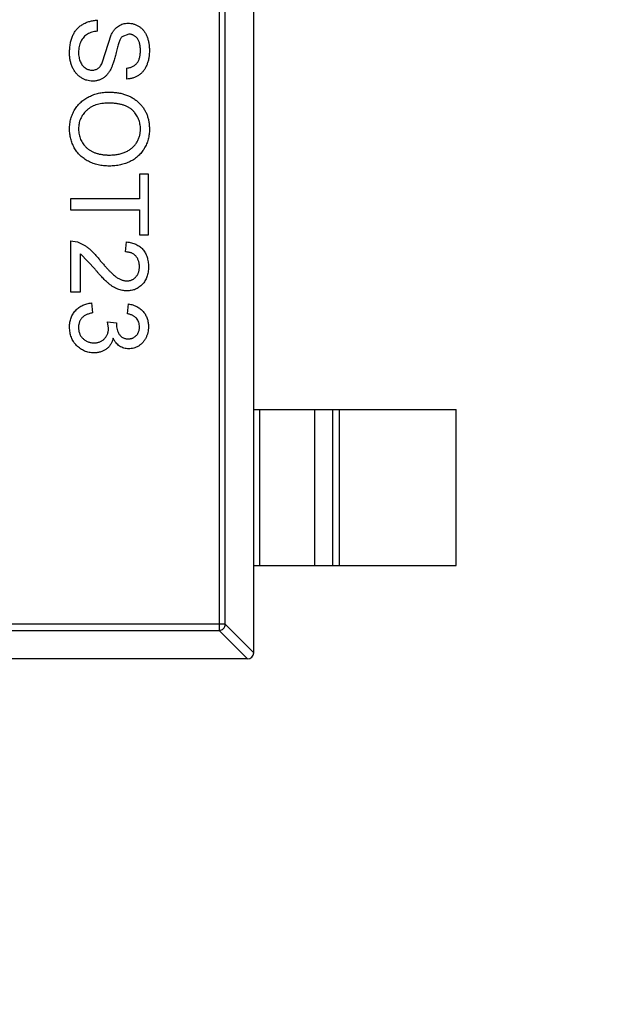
# Model space of a CAD drawing. Header units: inches. Extents: x 398 to 599, y 40 to 151.
# Tile 39 of 100: x 558.77 to 560.7, y 82.38 to 85.54. Entities that reach past the tile are written whole.
import ezdxf

# ---------------------------------------------------------------- set-up
doc = ezdxf.new("R2010")
doc.units = ezdxf.units.IN
doc.header["$LTSCALE"] = 1.21
doc.header["$MEASUREMENT"] = 0
doc.header["$PDMODE"] = 3
doc.header["$PDSIZE"] = 0.3125
doc.layers.get('0').update_dxf_attribs({"linetype": 'CONTINUOUS'})
doc.layers.get('Defpoints').update_dxf_attribs({"linetype": 'CONTINUOUS'})
doc.layers.add('DIM', color=3, linetype='CONTINUOUS')
doc.styles.get("Standard").update_dxf_attribs({"font": 'txt', "width": 0.8})
doc.dimstyles.get("Standard").update_dxf_attribs({"dimtxt": 0.15625, "dimasz": 0.1875, "dimexe": 0.125, "dimexo": 0.0625, "dimgap": 0.09, "dimtad": 0, "dimtih": 1, "dimtoh": 1, "dimzin": 4, "dimdsep": 46, "dimtxsty": 'Standard', "dimblk": '_FILLED', "dimblk1": '_FILLED', "dimblk2": '_FILLED', "dimcen": 0.09, "dimazin": 1, "dimtp": 0.01, "dimtm": 0.01, "dimtfac": 1, "dimtofl": 0, "dimtmove": 0, "dimatfit": 3, "dimldrblk": '_FILLED', "dimfxl": 1, "dimtolj": 1, "dimtzin": 4, "dimarcsym": 0})

# ---------------------------------------------------------------- blocks, each defined once
blk = doc.blocks.new('_FILLED')
at = {"color": 0, "linetype": 'ByBlock'}
blk.add_solid([(0, 0), (-1, 0.1667), (-1, -0.1667)], dxfattribs=at)
blk = doc.blocks.new('*D71')
at = {"layer": 'Defpoints', "color": 0}
for p in [(570.261, 87.005), (553.751, 68.4022), (553.751, 64.8591)]:
    blk.add_point(p, dxfattribs=at)
at = {"layer": 'DIM', "color": 0, "lineweight": -2}
for p, q in [((570.261, 86.9425), (570.261, 64.7341)), ((553.751, 68.3397), (553.751, 64.7341)), ((555.751, 64.8591), (559.2494, 64.8591)), ((568.261, 64.8591), (564.7627, 64.8591))]:
    blk.add_line(p, q, dxfattribs=at)
at = {"layer": 'DIM', "color": 0, "lineweight": -2, "xscale": 2, "yscale": 2, "zscale": 2, "rotation": 180}
blk.add_blockref('_FILLED', (553.751, 64.8591), dxfattribs=at)
at = {"layer": 'DIM', "color": 0, "lineweight": -2, "xscale": 2, "yscale": 2, "zscale": 2}
blk.add_blockref('_FILLED', (570.261, 64.8591), dxfattribs=at)
at = {"layer": 'DIM', "color": 0, "insert": (562.006, 64.8591), "char_height": 2, "attachment_point": 5}
blk.add_mtext('\\A1;16.51', dxfattribs=at)

msp = doc.modelspace()

# ---------------------------------------------------------------- linework, layer by layer
at = {"color": 7, "linetype": 'Continuous'}
for p, q in [((559.5205, 83.5104), (559.5205, 86.4704)), ((559.4094, 86.3989), (559.4094, 83.5818)), ((559.4291, 83.6015), (559.4291, 86.3792)), ((559.0189, 85.5048), (559.0189, 85.54)), ((559.0353, 85.4064), (559.063, 85.4935)), ((559.1194, 85.4951), (559.0973, 85.4862)), ((559.1118, 85.3862), (559.1118, 85.3509)), ((559.1535, 85.0464), (559.1535, 84.9663)), ((559.1823, 85.0464), (559.1535, 85.0464)), ((559.1823, 84.8509), (559.1823, 85.0464)), ((558.9323, 84.9663), (558.9323, 84.931)), ((559.1535, 84.9663), (558.9323, 84.9663)), ((558.9323, 84.931), (559.1535, 84.931)), ((559.1535, 84.931), (559.1535, 84.8509)), ((558.9323, 84.8317), (558.9323, 84.6682)), ((558.9323, 84.8317), (558.9546, 84.8283)), ((559.1535, 84.8509), (559.1823, 84.8509)), ((559.1086, 84.7964), (559.1118, 84.8285)), ((558.9644, 84.6682), (558.9644, 84.7905)), ((559.0108, 84.7408), (558.9644, 84.7905)), ((558.9323, 84.6682), (558.9644, 84.6682)), ((558.9996, 84.633), (559.0028, 84.6009)), ((559.115, 84.5977), (559.1182, 84.6298)), ((559.0509, 84.5724), (559.0798, 84.5691)), ((559.0543, 84.5516), (559.0509, 84.5724)), ((559.0798, 84.5691), (559.0794, 84.5644)), ((559.5205, 84.2904), (560.1705, 84.2904)), ((559.5383, 84.2904), (559.5383, 83.7904)), ((559.7165, 83.7904), (559.7165, 84.2904)), ((559.7746, 83.7904), (559.7746, 84.2904)), ((559.7944, 84.2904), (559.7944, 83.7904)), ((560.1705, 83.7904), (560.1705, 84.2904)), ((559.5205, 83.7904), (560.1705, 83.7904)), ((559.4291, 83.6015), (557.9119, 83.6015)), ((559.4291, 83.6015), (559.5205, 83.5101)), ((557.9316, 83.5818), (559.4094, 83.5818)), ((559.5008, 83.4904), (559.4094, 83.5818)), ((559.5005, 83.4904), (557.8405, 83.4904))]:
    msp.add_line(p, q, dxfattribs=at)
for centre, radius, start, end in [((553.751, 92.925), 23, 281.22586, 258.77532), ((553.751, 92.925), 22.75, 294.44334, 241.13427), ((559.5005, 83.5104), 0.02, 270, 0)]:
    msp.add_arc(centre, radius, start, end, dxfattribs=at)
for points, knots in [([(558.9291, 85.4353), (558.9291, 85.438), (558.9292, 85.4433), (558.9297, 85.4512), (558.9305, 85.4587), (558.9316, 85.4659), (558.9331, 85.4727), (558.935, 85.4792), (558.937, 85.4853), (558.9395, 85.4912), (558.9423, 85.4966), (558.9454, 85.5019), (558.9489, 85.5068), (558.9527, 85.5113), (558.9568, 85.5156), (558.9613, 85.5196), (558.9661, 85.5233), (558.9712, 85.5266), (558.9765, 85.5296), (558.982, 85.5323), (558.9878, 85.5345), (558.9937, 85.5364), (558.9997, 85.5379), (559.0059, 85.539), (559.0123, 85.5398), (559.0167, 85.5399), (559.0189, 85.54)], [0, 0, 0, 0, 0.052493, 0.102825, 0.151397, 0.198033, 0.242876, 0.285999, 0.327849, 0.368395, 0.407852, 0.446838, 0.485166, 0.523341, 0.561602, 0.59992, 0.638496, 0.677791, 0.71729, 0.756605, 0.796068, 0.835886, 0.875714, 0.916263, 0.95776, 1, 1, 1, 1]), ([(559.063, 85.4935), (559.0646, 85.4964), (559.0677, 85.5021), (559.0732, 85.5098), (559.0793, 85.5162), (559.0859, 85.5214), (559.0931, 85.5255), (559.1008, 85.5282), (559.1088, 85.5301), (559.1143, 85.5303), (559.1171, 85.5304)], [0, 0, 0, 0, 0.144805, 0.279512, 0.406394, 0.527502, 0.645393, 0.761885, 0.878942, 1, 1, 1, 1]), ([(559.1171, 85.5304), (559.1202, 85.5303), (559.1263, 85.53), (559.1354, 85.5279), (559.1441, 85.5246), (559.151, 85.5208), (559.1562, 85.5171), (559.16, 85.514), (559.1635, 85.5105), (559.1667, 85.5068), (559.1697, 85.5027), (559.1725, 85.4984), (559.1749, 85.4938), (559.1779, 85.4872), (559.181, 85.4784), (559.1836, 85.4673), (559.1852, 85.4556), (559.1854, 85.4477), (559.1855, 85.4436)], [0, 0, 0, 0, 0.074995, 0.149165, 0.223664, 0.300412, 0.33957, 0.378921, 0.418096, 0.45823, 0.498427, 0.539708, 0.582216, 0.625824, 0.715481, 0.807384, 0.901634, 1, 1, 1, 1]), ([(559.0189, 85.5048), (559.0157, 85.5044), (559.0096, 85.5036), (559.001, 85.5015), (558.9932, 85.4989), (558.9863, 85.4955), (558.9801, 85.4911), (558.9746, 85.4858), (558.9698, 85.4794), (558.9656, 85.4721), (558.9622, 85.4641), (558.9597, 85.4554), (558.9583, 85.4463), (558.9581, 85.44), (558.958, 85.4368)], [0, 0, 0, 0, 0.093796, 0.180188, 0.260363, 0.334847, 0.407093, 0.481448, 0.559271, 0.64227, 0.728586, 0.815978, 0.906035, 1, 1, 1, 1]), ([(559.1567, 85.4422), (559.1567, 85.4444), (559.1566, 85.4487), (559.156, 85.4549), (559.1552, 85.4607), (559.154, 85.466), (559.1525, 85.4708), (559.1507, 85.4752), (559.1484, 85.4791), (559.1458, 85.4825), (559.143, 85.4855), (559.14, 85.488), (559.137, 85.4903), (559.1337, 85.492), (559.1303, 85.4935), (559.1268, 85.4944), (559.1231, 85.495), (559.1206, 85.4951), (559.1194, 85.4951)], [0, 0, 0, 0, 0.091511, 0.177143, 0.257108, 0.331198, 0.400592, 0.465625, 0.526973, 0.585443, 0.641399, 0.695044, 0.746782, 0.796959, 0.847545, 0.897439, 0.947649, 1, 1, 1, 1]), ([(559.0973, 85.4862), (559.0965, 85.4853), (559.0949, 85.4834), (559.0927, 85.4798), (559.0906, 85.4754), (559.0884, 85.4701), (559.0862, 85.4639), (559.0839, 85.4568), (559.0817, 85.4489), (559.0795, 85.4403), (559.0774, 85.4316), (559.0752, 85.4233), (559.0732, 85.4157), (559.0712, 85.4088), (559.0692, 85.4026), (559.0673, 85.3971), (559.0656, 85.3922), (559.0643, 85.3892), (559.0637, 85.3879)], [0, 0, 0, 0, 0.032743, 0.07241, 0.119611, 0.174673, 0.237345, 0.308352, 0.38763, 0.474784, 0.563332, 0.645136, 0.720203, 0.789134, 0.851497, 0.907331, 0.956969, 1, 1, 1, 1]), ([(559.0033, 85.3445), (559, 85.3446), (558.9935, 85.3449), (558.984, 85.3471), (558.9747, 85.3506), (558.9674, 85.3547), (558.9617, 85.3586), (558.9577, 85.3619), (558.954, 85.3655), (558.9504, 85.3694), (558.9471, 85.3736), (558.9441, 85.3781), (558.9413, 85.3829), (558.9379, 85.3897), (558.9343, 85.3988), (558.9314, 85.4104), (558.9294, 85.4226), (558.9292, 85.431), (558.9291, 85.4353)], [0, 0, 0, 0, 0.074816, 0.148535, 0.223872, 0.301297, 0.340894, 0.38034, 0.420127, 0.45995, 0.500831, 0.541907, 0.584439, 0.62808, 0.717267, 0.80786, 0.901925, 1, 1, 1, 1]), ([(558.958, 85.4368), (558.958, 85.434), (558.9581, 85.4285), (558.9593, 85.4205), (558.9611, 85.413), (558.9637, 85.4061), (558.9669, 85.3999), (558.9708, 85.3945), (558.9751, 85.3898), (558.9801, 85.3862), (558.9853, 85.3833), (558.9906, 85.3812), (558.9961, 85.38), (558.9998, 85.3798), (559.0016, 85.3798)], [0, 0, 0, 0, 0.105584, 0.205868, 0.300947, 0.393002, 0.480949, 0.562874, 0.641461, 0.717742, 0.791772, 0.862716, 0.931777, 1, 1, 1, 1]), ([(559.1855, 85.4436), (559.1854, 85.4392), (559.1852, 85.4305), (559.1836, 85.4179), (559.1807, 85.4062), (559.1776, 85.397), (559.1744, 85.3902), (559.1719, 85.3854), (559.169, 85.3809), (559.1658, 85.3767), (559.1625, 85.3728), (559.1588, 85.3692), (559.1549, 85.3659), (559.1493, 85.362), (559.1419, 85.3578), (559.1324, 85.3541), (559.1223, 85.3516), (559.1153, 85.3512), (559.1118, 85.3509)], [0, 0, 0, 0, 0.100475, 0.195644, 0.286083, 0.372983, 0.415026, 0.456052, 0.495939, 0.535566, 0.574087, 0.612519, 0.651081, 0.689513, 0.766237, 0.84235, 0.919974, 1, 1, 1, 1]), ([(559.1118, 85.3862), (559.1136, 85.3864), (559.1171, 85.3868), (559.1222, 85.3879), (559.1269, 85.3894), (559.1313, 85.3912), (559.1353, 85.3934), (559.139, 85.3959), (559.1423, 85.3988), (559.1454, 85.4021), (559.1481, 85.4057), (559.1504, 85.4097), (559.1523, 85.4142), (559.1539, 85.419), (559.1552, 85.4242), (559.1561, 85.4299), (559.1565, 85.4359), (559.1566, 85.4401), (559.1567, 85.4422)], [0, 0, 0, 0, 0.067155, 0.131403, 0.192732, 0.251253, 0.307704, 0.362699, 0.417778, 0.472304, 0.527873, 0.58523, 0.645057, 0.707952, 0.774434, 0.84494, 0.920404, 1, 1, 1, 1]), ([(559.0016, 85.3798), (559.0034, 85.3798), (559.0069, 85.38), (559.0121, 85.3811), (559.0168, 85.3831), (559.0212, 85.3858), (559.0253, 85.3895), (559.0291, 85.3941), (559.0325, 85.3999), (559.0344, 85.4041), (559.0353, 85.4064)], [0, 0, 0, 0, 0.117768, 0.230176, 0.339843, 0.450625, 0.566943, 0.696021, 0.839438, 1, 1, 1, 1]), ([(559.0637, 85.3879), (559.0629, 85.3861), (559.0613, 85.3825), (559.0585, 85.3775), (559.0556, 85.3729), (559.0526, 85.3686), (559.0493, 85.3647), (559.0459, 85.3611), (559.0423, 85.3579), (559.0385, 85.3551), (559.0346, 85.3526), (559.0306, 85.3504), (559.0264, 85.3486), (559.0221, 85.3471), (559.0176, 85.346), (559.0129, 85.3451), (559.0082, 85.3446), (559.0049, 85.3445), (559.0033, 85.3445)], [0, 0, 0, 0, 0.074931, 0.147078, 0.216364, 0.282503, 0.346688, 0.408836, 0.469262, 0.528432, 0.587001, 0.644416, 0.702189, 0.759767, 0.81849, 0.877633, 0.93802, 1, 1, 1, 1]), ([(558.9291, 85.1907), (558.9292, 85.1935), (558.9292, 85.1992), (558.9301, 85.2076), (558.9314, 85.2158), (558.9332, 85.2238), (558.9356, 85.2315), (558.9386, 85.239), (558.942, 85.2463), (558.9459, 85.2533), (558.9503, 85.2599), (558.9551, 85.2662), (558.9603, 85.2721), (558.966, 85.2775), (558.9719, 85.2826), (558.9783, 85.2872), (558.985, 85.2914), (558.9922, 85.2951), (558.9995, 85.2984), (559.007, 85.3013), (559.0145, 85.3038), (559.0222, 85.3057), (559.03, 85.3073), (559.0379, 85.3084), (559.0459, 85.3092), (559.0513, 85.3092), (559.054, 85.3092)], [0, 0, 0, 0, 0.044697, 0.088534, 0.131409, 0.173814, 0.215715, 0.257247, 0.298848, 0.340604, 0.382029, 0.42297, 0.463632, 0.504048, 0.544591, 0.584964, 0.626265, 0.667979, 0.709943, 0.751382, 0.792619, 0.833948, 0.875008, 0.916446, 0.957907, 1, 1, 1, 1]), ([(559.054, 85.3092), (559.059, 85.3092), (559.0688, 85.309), (559.083, 85.3074), (559.0964, 85.3048), (559.1089, 85.3012), (559.1207, 85.2965), (559.1316, 85.2909), (559.1416, 85.284), (559.1507, 85.2763), (559.1589, 85.2677), (559.1661, 85.2585), (559.1721, 85.2486), (559.177, 85.2382), (559.1808, 85.2271), (559.1835, 85.2154), (559.1852, 85.2032), (559.1854, 85.1948), (559.1855, 85.1905)], [0, 0, 0, 0, 0.075226, 0.146575, 0.2145, 0.27953, 0.342403, 0.403496, 0.463762, 0.523864, 0.583252, 0.641302, 0.698898, 0.756295, 0.814628, 0.874325, 0.935783, 1, 1, 1, 1]), ([(559.0536, 85.274), (559.05, 85.2739), (559.043, 85.2738), (559.0327, 85.2726), (559.023, 85.2708), (559.0139, 85.2683), (559.0054, 85.2649), (558.9975, 85.2608), (558.9902, 85.256), (558.9835, 85.2504), (558.9775, 85.2443), (558.9723, 85.2378), (558.9679, 85.2309), (558.9642, 85.2236), (558.9614, 85.2159), (558.9594, 85.2079), (558.9582, 85.1995), (558.958, 85.1937), (558.958, 85.1908)], [0, 0, 0, 0, 0.075964, 0.148125, 0.217201, 0.2833, 0.347202, 0.4093, 0.470426, 0.531588, 0.591739, 0.650258, 0.707303, 0.764208, 0.821148, 0.879119, 0.938423, 1, 1, 1, 1]), ([(559.1567, 85.1903), (559.1566, 85.1931), (559.1565, 85.1987), (559.1553, 85.2068), (559.1535, 85.2147), (559.1509, 85.2223), (559.1475, 85.2295), (559.1434, 85.2364), (559.1386, 85.2431), (559.133, 85.2495), (559.1266, 85.2554), (559.119, 85.2604), (559.1105, 85.2646), (559.1011, 85.2681), (559.0906, 85.2707), (559.0791, 85.2726), (559.0667, 85.2738), (559.0581, 85.2739), (559.0536, 85.274)], [0, 0, 0, 0, 0.055943, 0.110382, 0.164048, 0.216759, 0.269601, 0.323009, 0.377581, 0.433449, 0.490922, 0.550625, 0.613117, 0.679861, 0.751358, 0.828261, 0.910795, 1, 1, 1, 1]), ([(559.0569, 85.0721), (559.0538, 85.0721), (559.0477, 85.0722), (559.0386, 85.0729), (559.0298, 85.0741), (559.0212, 85.0758), (559.0129, 85.0779), (559.0048, 85.0805), (558.997, 85.0837), (558.9895, 85.0872), (558.9823, 85.0912), (558.9755, 85.0956), (558.9692, 85.1004), (558.9633, 85.1056), (558.9578, 85.1112), (558.9529, 85.1172), (558.9483, 85.1236), (558.9443, 85.1304), (558.9408, 85.1375), (558.9377, 85.1446), (558.935, 85.152), (558.9328, 85.1594), (558.9312, 85.1671), (558.93, 85.1748), (558.9293, 85.1827), (558.9292, 85.188), (558.9291, 85.1907)], [0, 0, 0, 0, 0.04756, 0.093962, 0.139112, 0.183626, 0.227457, 0.270703, 0.313611, 0.35626, 0.398366, 0.439557, 0.480045, 0.519888, 0.559658, 0.599421, 0.639208, 0.679668, 0.72002, 0.759859, 0.79956, 0.839199, 0.878956, 0.918794, 0.959083, 1, 1, 1, 1]), ([(558.958, 85.1908), (558.958, 85.1878), (558.9582, 85.182), (558.9594, 85.1735), (558.9615, 85.1653), (558.9643, 85.1576), (558.968, 85.1503), (558.9724, 85.1433), (558.9777, 85.1368), (558.9837, 85.1307), (558.9906, 85.1252), (558.998, 85.1203), (559.0063, 85.1164), (559.0151, 85.113), (559.0247, 85.1105), (559.0349, 85.1086), (559.0458, 85.1075), (559.0533, 85.1074), (559.0572, 85.1073)], [0, 0, 0, 0, 0.061055, 0.119545, 0.176806, 0.232956, 0.288583, 0.344667, 0.401662, 0.46054, 0.520477, 0.581213, 0.643431, 0.707961, 0.775371, 0.846414, 0.921152, 1, 1, 1, 1]), ([(559.1855, 85.1905), (559.1855, 85.1877), (559.1854, 85.1821), (559.1846, 85.1738), (559.1833, 85.1657), (559.1815, 85.1579), (559.1792, 85.1502), (559.1764, 85.1427), (559.173, 85.1356), (559.1692, 85.1286), (559.1649, 85.1219), (559.1602, 85.1156), (559.155, 85.1097), (559.1496, 85.1042), (559.1436, 85.0992), (559.1373, 85.0945), (559.1305, 85.0902), (559.1234, 85.0864), (559.116, 85.083), (559.1082, 85.0801), (559.1003, 85.0776), (559.0921, 85.0756), (559.0836, 85.0741), (559.0749, 85.0729), (559.066, 85.0722), (559.06, 85.0721), (559.0569, 85.0721)], [0, 0, 0, 0, 0.043099, 0.085587, 0.126908, 0.167967, 0.20845, 0.249025, 0.289281, 0.33001, 0.370598, 0.410466, 0.450033, 0.489688, 0.529116, 0.569037, 0.609703, 0.650759, 0.692509, 0.734219, 0.776707, 0.819552, 0.863351, 0.907839, 0.953334, 1, 1, 1, 1]), ([(559.0572, 85.1073), (559.0596, 85.1073), (559.0645, 85.1074), (559.0716, 85.1079), (559.0786, 85.1086), (559.0853, 85.1097), (559.0917, 85.1112), (559.0979, 85.1129), (559.1039, 85.115), (559.1096, 85.1173), (559.1151, 85.1199), (559.1202, 85.1229), (559.125, 85.1262), (559.1295, 85.1297), (559.1337, 85.1336), (559.1376, 85.1377), (559.1411, 85.1421), (559.1444, 85.1468), (559.1473, 85.1517), (559.1498, 85.1568), (559.152, 85.162), (559.1536, 85.1674), (559.155, 85.1729), (559.156, 85.1785), (559.1566, 85.1844), (559.1566, 85.1883), (559.1567, 85.1903)], [0, 0, 0, 0, 0.050852, 0.099752, 0.147438, 0.194086, 0.239171, 0.28334, 0.326577, 0.368936, 0.410572, 0.451051, 0.490877, 0.530044, 0.568937, 0.607578, 0.64642, 0.685679, 0.724799, 0.763513, 0.802173, 0.84074, 0.879649, 0.919071, 0.959098, 1, 1, 1, 1]), ([(558.9546, 84.8283), (558.9575, 84.8273), (558.9635, 84.8251), (558.9721, 84.8207), (558.9806, 84.8156), (558.9876, 84.8106), (558.9931, 84.806), (558.9975, 84.8021), (559.0019, 84.7979), (559.0065, 84.7932), (559.0112, 84.7881), (559.016, 84.7827), (559.0209, 84.7769), (559.0242, 84.7728), (559.0258, 84.7707)], [0, 0, 0, 0, 0.100388, 0.204407, 0.310686, 0.422157, 0.480685, 0.543238, 0.6095, 0.679555, 0.753841, 0.831641, 0.913813, 1, 1, 1, 1]), ([(559.1118, 84.8285), (559.1146, 84.8281), (559.12, 84.8275), (559.1279, 84.8259), (559.1352, 84.8237), (559.1421, 84.821), (559.1484, 84.8177), (559.1543, 84.8139), (559.1596, 84.8094), (559.1644, 84.8045), (559.1686, 84.799), (559.1723, 84.7931), (559.1754, 84.7867), (559.178, 84.7799), (559.1799, 84.7727), (559.1813, 84.7649), (559.1822, 84.7568), (559.1823, 84.7512), (559.1823, 84.7483)], [0, 0, 0, 0, 0.070675, 0.137493, 0.201473, 0.262869, 0.32255, 0.380737, 0.43822, 0.495487, 0.553484, 0.611346, 0.670644, 0.731587, 0.794183, 0.859445, 0.928208, 1, 1, 1, 1]), ([(559.0258, 84.7707), (559.0285, 84.7675), (559.0337, 84.7613), (559.0415, 84.7525), (559.0487, 84.7445), (559.0554, 84.7374), (559.0617, 84.7312), (559.0674, 84.7257), (559.0727, 84.721), (559.0776, 84.7171), (559.0822, 84.7138), (559.0867, 84.7111), (559.0912, 84.7088), (559.0956, 84.7068), (559.1, 84.7053), (559.1044, 84.7043), (559.1087, 84.7036), (559.1116, 84.7035), (559.113, 84.7035)], [0, 0, 0, 0, 0.11141, 0.214526, 0.309417, 0.396087, 0.474284, 0.544374, 0.60642, 0.660582, 0.709794, 0.756451, 0.800767, 0.843168, 0.884295, 0.923885, 0.962359, 1, 1, 1, 1]), ([(559.1535, 84.749), (559.1534, 84.7508), (559.1534, 84.7542), (559.1528, 84.7592), (559.1519, 84.7639), (559.1506, 84.7683), (559.1489, 84.7725), (559.1468, 84.7764), (559.1444, 84.7801), (559.1416, 84.7834), (559.1385, 84.7865), (559.1351, 84.7891), (559.1314, 84.7913), (559.1274, 84.7932), (559.1231, 84.7946), (559.1185, 84.7957), (559.1136, 84.7962), (559.1103, 84.7964), (559.1086, 84.7964)], [0, 0, 0, 0, 0.070696, 0.138358, 0.20337, 0.2657, 0.327256, 0.386512, 0.445858, 0.505173, 0.56378, 0.622343, 0.680824, 0.739795, 0.800801, 0.864239, 0.930631, 1, 1, 1, 1]), ([(559.1133, 84.6714), (559.1108, 84.6715), (559.1059, 84.6716), (559.0985, 84.6727), (559.0912, 84.6745), (559.0838, 84.677), (559.0765, 84.6803), (559.0689, 84.6845), (559.0613, 84.6898), (559.0547, 84.6948), (559.0493, 84.6995), (559.0448, 84.7036), (559.04, 84.7084), (559.0348, 84.7137), (559.0293, 84.7197), (559.0233, 84.7261), (559.0172, 84.7333), (559.0129, 84.7382), (559.0108, 84.7408)], [0, 0, 0, 0, 0.057945, 0.116018, 0.174826, 0.234683, 0.296827, 0.364061, 0.436192, 0.51426, 0.556976, 0.604856, 0.657675, 0.715751, 0.77884, 0.847501, 0.921228, 1, 1, 1, 1]), ([(559.113, 84.7035), (559.1144, 84.7035), (559.1172, 84.7036), (559.1212, 84.7042), (559.1251, 84.7051), (559.1288, 84.7066), (559.1323, 84.7083), (559.1356, 84.7105), (559.1388, 84.7131), (559.1418, 84.7161), (559.1446, 84.7193), (559.1469, 84.7229), (559.149, 84.7266), (559.1507, 84.7306), (559.1519, 84.7349), (559.1528, 84.7394), (559.1534, 84.7442), (559.1534, 84.7474), (559.1535, 84.749)], [0, 0, 0, 0, 0.061762, 0.121174, 0.179421, 0.236843, 0.294322, 0.353191, 0.412721, 0.474522, 0.537057, 0.599591, 0.662367, 0.725246, 0.790316, 0.857724, 0.927232, 1, 1, 1, 1]), ([(559.1823, 84.7483), (559.1823, 84.7455), (559.1822, 84.7398), (559.1812, 84.7316), (559.1797, 84.7239), (559.1775, 84.7166), (559.1747, 84.7097), (559.1713, 84.7034), (559.1673, 84.6975), (559.1626, 84.6921), (559.1575, 84.6873), (559.1521, 84.683), (559.1463, 84.6795), (559.1404, 84.6764), (559.134, 84.6742), (559.1274, 84.6726), (559.1204, 84.6716), (559.1157, 84.6715), (559.1133, 84.6714)], [0, 0, 0, 0, 0.074712, 0.145539, 0.213339, 0.278615, 0.342094, 0.40389, 0.465063, 0.526577, 0.587328, 0.64638, 0.704345, 0.761672, 0.819418, 0.878039, 0.937796, 1, 1, 1, 1]), ([(558.9291, 84.5552), (558.9292, 84.5578), (558.9293, 84.563), (558.9303, 84.5705), (558.9317, 84.5778), (558.9339, 84.5847), (558.9366, 84.5912), (558.9401, 84.5974), (558.9441, 84.6033), (558.9487, 84.6087), (558.9537, 84.6138), (558.9592, 84.6183), (558.9651, 84.6221), (558.9713, 84.6255), (558.9778, 84.6283), (558.9848, 84.6304), (558.9921, 84.632), (558.9971, 84.6327), (558.9996, 84.633)], [0, 0, 0, 0, 0.067794, 0.133464, 0.196934, 0.258481, 0.319787, 0.380431, 0.44099, 0.502867, 0.564806, 0.625526, 0.685604, 0.746041, 0.807347, 0.869717, 0.93379, 1, 1, 1, 1]), ([(559.1182, 84.6298), (559.1207, 84.6293), (559.1256, 84.6283), (559.1326, 84.6263), (559.1392, 84.6238), (559.1453, 84.6209), (559.151, 84.6176), (559.1563, 84.6138), (559.1612, 84.6096), (559.1656, 84.605), (559.1696, 84.6), (559.173, 84.5947), (559.1759, 84.589), (559.1782, 84.5831), (559.1801, 84.5769), (559.1814, 84.5704), (559.1822, 84.5636), (559.1823, 84.559), (559.1823, 84.5566)], [0, 0, 0, 0, 0.071036, 0.139343, 0.204958, 0.268332, 0.330129, 0.390664, 0.450861, 0.510587, 0.570374, 0.629455, 0.687994, 0.747581, 0.807839, 0.870034, 0.93381, 1, 1, 1, 1]), ([(559.0028, 84.6009), (559.0009, 84.6005), (558.9972, 84.5997), (558.9918, 84.5981), (558.9869, 84.5964), (558.9824, 84.5943), (558.9783, 84.5923), (558.9746, 84.5899), (558.9713, 84.5873), (558.9685, 84.5846), (558.966, 84.5816), (558.9638, 84.5783), (558.962, 84.5749), (558.9606, 84.5711), (558.9594, 84.5672), (558.9585, 84.563), (558.958, 84.5586), (558.958, 84.5556), (558.958, 84.554)], [0, 0, 0, 0, 0.082566, 0.15976, 0.233155, 0.301356, 0.365752, 0.426437, 0.484185, 0.539549, 0.593156, 0.647048, 0.701446, 0.757, 0.81384, 0.873058, 0.934963, 1, 1, 1, 1]), ([(559.1535, 84.5556), (559.1534, 84.5583), (559.1532, 84.5635), (559.1513, 84.5709), (559.1483, 84.5776), (559.1447, 84.5826), (559.1413, 84.5861), (559.1385, 84.5886), (559.1353, 84.5907), (559.1318, 84.5926), (559.128, 84.5943), (559.124, 84.5957), (559.1196, 84.5969), (559.1166, 84.5974), (559.115, 84.5977)], [0, 0, 0, 0, 0.127797, 0.246795, 0.362284, 0.477652, 0.536237, 0.59559, 0.656344, 0.719085, 0.784349, 0.852876, 0.924551, 1, 1, 1, 1]), ([(559.0075, 84.4727), (559.0049, 84.4728), (558.9996, 84.4729), (558.9918, 84.474), (558.9843, 84.4759), (558.9772, 84.4784), (558.9703, 84.4817), (558.9638, 84.4858), (558.9576, 84.4906), (558.9518, 84.496), (558.9465, 84.502), (558.9418, 84.5084), (558.9379, 84.5153), (558.9347, 84.5225), (558.9322, 84.5301), (558.9304, 84.5381), (558.9293, 84.5465), (558.9292, 84.5523), (558.9291, 84.5552)], [0, 0, 0, 0, 0.063503, 0.124805, 0.18492, 0.244376, 0.303775, 0.364133, 0.425376, 0.488388, 0.551743, 0.61386, 0.67564, 0.737737, 0.800417, 0.864658, 0.930985, 1, 1, 1, 1]), ([(558.958, 84.554), (558.958, 84.5522), (558.958, 84.5487), (558.9588, 84.5435), (558.9599, 84.5385), (558.9615, 84.5339), (558.9635, 84.5296), (558.966, 84.5255), (558.9689, 84.5217), (558.9722, 84.5182), (558.9759, 84.515), (558.9798, 84.5123), (558.984, 84.51), (558.9883, 84.508), (558.9929, 84.5066), (558.9977, 84.5055), (559.0027, 84.5048), (559.0061, 84.5048), (559.0078, 84.5048)], [0, 0, 0, 0, 0.069461, 0.135658, 0.19962, 0.261651, 0.322053, 0.38234, 0.443223, 0.50493, 0.56682, 0.6276, 0.687476, 0.747351, 0.808174, 0.870133, 0.933721, 1, 1, 1, 1]), ([(559.0078, 84.5048), (559.0095, 84.5048), (559.0127, 84.5049), (559.0174, 84.5055), (559.0219, 84.5065), (559.0262, 84.508), (559.0303, 84.5099), (559.0342, 84.5121), (559.0378, 84.5148), (559.0412, 84.5179), (559.0443, 84.5213), (559.047, 84.525), (559.0492, 84.5289), (559.0511, 84.533), (559.0526, 84.5373), (559.0536, 84.5419), (559.0542, 84.5467), (559.0543, 84.55), (559.0543, 84.5516)], [0, 0, 0, 0, 0.067051, 0.13118, 0.193722, 0.254499, 0.314763, 0.375117, 0.436023, 0.498297, 0.560571, 0.621619, 0.681973, 0.742853, 0.804272, 0.867473, 0.932273, 1, 1, 1, 1]), ([(559.0794, 84.5644), (559.0795, 84.5615), (559.0797, 84.5557), (559.0816, 84.5473), (559.0845, 84.5393), (559.0879, 84.5331), (559.0912, 84.5286), (559.0941, 84.5257), (559.0972, 84.5231), (559.1007, 84.5211), (559.1045, 84.5194), (559.1087, 84.5184), (559.1131, 84.5177), (559.1161, 84.5176), (559.1177, 84.5176)], [0, 0, 0, 0, 0.129789, 0.254605, 0.378435, 0.50292, 0.565018, 0.624848, 0.683448, 0.742765, 0.802757, 0.86522, 0.930779, 1, 1, 1, 1]), ([(559.1177, 84.5176), (559.119, 84.5176), (559.1215, 84.5176), (559.1251, 84.5182), (559.1286, 84.519), (559.1319, 84.5202), (559.135, 84.5217), (559.1379, 84.5236), (559.1408, 84.5257), (559.1434, 84.5282), (559.1458, 84.5309), (559.1478, 84.5339), (559.1496, 84.537), (559.151, 84.5404), (559.1521, 84.5439), (559.1529, 84.5477), (559.1534, 84.5516), (559.1535, 84.5543), (559.1535, 84.5556)], [0, 0, 0, 0, 0.065093, 0.127304, 0.188122, 0.247131, 0.306077, 0.365678, 0.426103, 0.487841, 0.550317, 0.611805, 0.672737, 0.734883, 0.79768, 0.862475, 0.929775, 1, 1, 1, 1]), ([(559.1823, 84.5566), (559.1822, 84.5534), (559.182, 84.547), (559.1804, 84.5375), (559.1776, 84.5285), (559.1739, 84.52), (559.1693, 84.5121), (559.1638, 84.5051), (559.1575, 84.4991), (559.1504, 84.4943), (559.1429, 84.4904), (559.1351, 84.4875), (559.127, 84.4858), (559.1215, 84.4856), (559.1188, 84.4855)], [0, 0, 0, 0, 0.092054, 0.181008, 0.26913, 0.357137, 0.443549, 0.526433, 0.607453, 0.688385, 0.767854, 0.845531, 0.922529, 1, 1, 1, 1]), ([(559.0692, 84.5196), (559.0687, 84.5178), (559.0679, 84.5143), (559.066, 84.5093), (559.0639, 84.5045), (559.0614, 84.5), (559.0585, 84.4959), (559.0554, 84.492), (559.0518, 84.4884), (559.0479, 84.4852), (559.0438, 84.4822), (559.0394, 84.4797), (559.0347, 84.4775), (559.0298, 84.4757), (559.0246, 84.4744), (559.0191, 84.4734), (559.0134, 84.4728), (559.0095, 84.4727), (559.0075, 84.4727)], [0, 0, 0, 0, 0.065828, 0.128938, 0.190858, 0.251186, 0.310974, 0.37005, 0.429672, 0.489507, 0.549975, 0.610075, 0.670915, 0.732909, 0.796711, 0.861825, 0.929892, 1, 1, 1, 1]), ([(559.1188, 84.4855), (559.1162, 84.4856), (559.1111, 84.4858), (559.1036, 84.4875), (559.0965, 84.4903), (559.0897, 84.494), (559.0835, 84.4988), (559.078, 84.5048), (559.0731, 84.5117), (559.0705, 84.517), (559.0692, 84.5196)], [0, 0, 0, 0, 0.121951, 0.240787, 0.35855, 0.479066, 0.601519, 0.727551, 0.859932, 1, 1, 1, 1]), ([(559.4094, 83.5818), (559.4119, 83.5819), (559.417, 83.583), (559.4234, 83.5874), (559.4278, 83.5939), (559.429, 83.5989), (559.4291, 83.6015)], [0, 0, 0, 0, 0.249032, 0.5, 0.750968, 1, 1, 1, 1])]:
    msp.add_open_spline(points, degree=3, knots=knots, dxfattribs=at)

# ---------------------------------------------------------------- dimensions: what is measured, and where the dimension line sits
at = {"layer": 'DIM'}
dim = msp.add_linear_dim(base=(553.751, 64.8591), p1=(570.261, 87.005), p2=(553.751, 68.4022), dimstyle='Standard', override={"dimtxt": 2, "dimasz": 2, "dimtih": 0, "dimtoh": 0, "dimzin": 0, "dimcen": 0.198, "dimadec": 0, "dimazin": 0, "dimtp": 0, "dimtm": 0, "dimtdec": 4, "dimtzin": 0}, dxfattribs=at)
dim.commit()
dim.dimension.update_dxf_attribs({"geometry": '*D71', "text_midpoint": (562.006, 64.8591)})

doc.saveas('drawing.dxf')
